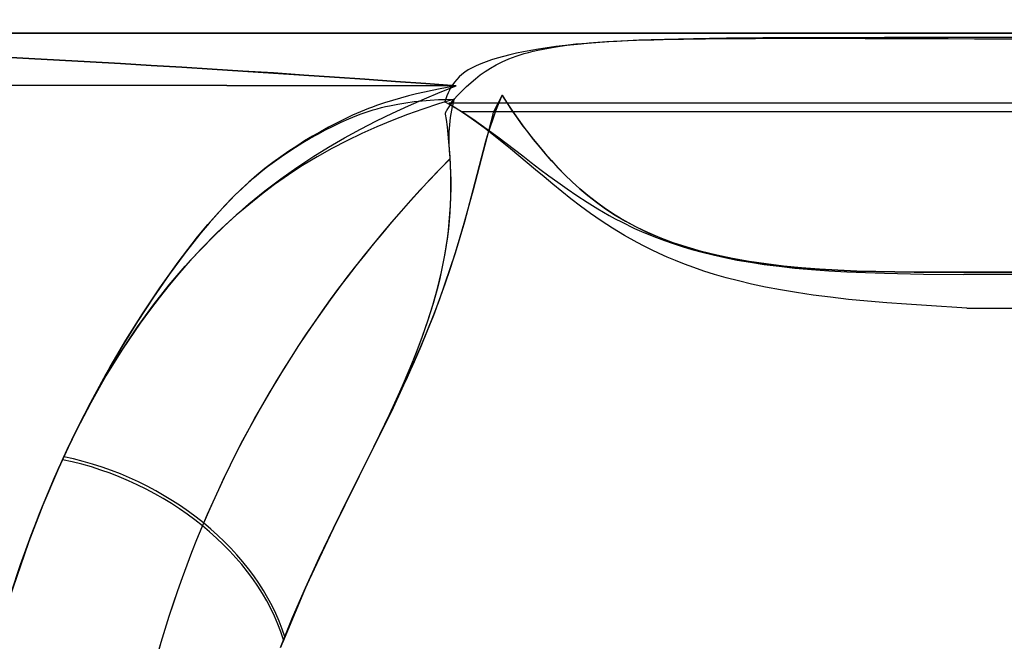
# Model space of a CAD drawing. Extents: x -32 to 144, y -30 to 75.
# Tile 24 of 47: x 57 to 59.06, y 41.73 to 43.03. Entities that reach past the tile are written whole.
import ezdxf

# ---------------------------------------------------------------- set-up
doc = ezdxf.new("R2010")
doc.units = 0
doc.layers.add('DEFAULT', color=7, linetype='CONTINUOUS')

msp = doc.modelspace()

# ---------------------------------------------------------------- linework, layer by layer
at = {"layer": 'DEFAULT'}
for p, q in [((53.8, 43), (71.7532, 43)), ((57.9058, 43, 10.0539), (57.9055, 43, 10.042)), ((57.9055, 43, 10.042), (57.9056, 43, 10.0301)), ((57.9056, 43, 10.0301), (57.906, 43, 10.0185)), ((57.9064, 43, 10.066), (57.9058, 43, 10.0539)), ((57.906, 43, 10.0185), (57.9068, 43, 10.0069)), ((57.9075, 43, 10.0782), (57.9064, 43, 10.066)), ((57.9068, 43, 10.0069), (57.9079, 43, 9.9955)), ((57.9089, 43, 10.0906), (57.9075, 43, 10.0782)), ((57.9079, 43, 9.9955), (57.9093, 43, 9.9841)), ((57.9107, 43, 10.1031), (57.9089, 43, 10.0906)), ((57.9093, 43, 9.9841), (57.911, 43, 9.9729)), ((57.913, 43, 10.1157), (57.9107, 43, 10.1031)), ((57.911, 43, 9.9729), (57.913, 43, 9.9619)), ((57.9157, 43, 10.1285), (57.913, 43, 10.1157)), ((57.913, 43, 9.9619), (57.9153, 43, 9.9509)), ((57.9153, 43, 9.9509), (57.9179, 43, 9.94)), ((57.9163, 43, -10.1039), (57.9157, 43, -10.1285)), ((57.9176, 43, -10.0796), (57.9163, 43, -10.1039)), ((57.9195, 43, -10.0556), (57.9176, 43, -10.0796)), ((57.9179, 43, 9.94), (57.9207, 43, 9.9293)), ((57.9221, 43, -10.0319), (57.9195, 43, -10.0556)), ((57.9207, 43, 9.9293), (57.9238, 43, 9.9186)), ((57.9253, 43, -10.0086), (57.9221, 43, -10.0319)), ((57.9238, 43, 9.9186), (57.9271, 43, 9.908)), ((57.9292, 43, -9.9855), (57.9253, 43, -10.0086)), ((57.9271, 43, 9.908), (57.9306, 43, 9.8976)), ((57.9336, 43, -9.9627), (57.9292, 43, -9.9855)), ((57.9306, 43, 9.8976), (57.9343, 43, 9.8872)), ((57.9387, 43, -9.9402), (57.9336, 43, -9.9627)), ((57.9343, 43, 9.8872), (57.9383, 43, 9.8769)), ((57.9383, 43, 9.8769), (57.9424, 43, 9.8667)), ((57.9443, 43, -9.918), (57.9387, 43, -9.9402)), ((57.9424, 43, 9.8667), (57.9467, 43, 9.8566)), ((57.9505, 43, -9.8961), (57.9443, 43, -9.918)), ((57.9467, 43, 9.8566), (57.9558, 43, 9.8365)), ((57.9572, 43, -9.8745), (57.9505, 43, -9.8961)), ((57.9558, 43, 9.8365), (57.9655, 43, 9.8168)), ((57.9645, 43, -9.8532), (57.9572, 43, -9.8745)), ((57.9724, 43, -9.8321), (57.9645, 43, -9.8532)), ((57.9655, 43, 9.8168), (57.9756, 43, 9.7973)), ((57.9808, 43, -9.8114), (57.9724, 43, -9.8321)), ((57.9756, 43, 9.7973), (57.9862, 43, 9.7781)), ((57.9897, 43, -9.7909), (57.9808, 43, -9.8114)), ((57.9862, 43, 9.7781), (57.9976, 43, 9.7582)), ((57.9991, 43, -9.7706), (57.9897, 43, -9.7909)), ((57.9976, 43, 9.7582), (58.0093, 43, 9.7385)), ((58.0089, 43, -9.7507), (57.9991, 43, -9.7706)), ((58.0193, 43, -9.731), (58.0089, 43, -9.7507)), ((58.0093, 43, 9.7385), (58.0214, 43, 9.719)), ((58.0302, 43, -9.7116), (58.0193, 43, -9.731)), ((58.0214, 43, 9.719), (58.0338, 43, 9.6998)), ((58.0415, 43, -9.6924), (58.0302, 43, -9.7116)), ((58.0338, 43, 9.6998), (58.0465, 43, 9.6808)), ((58.0532, 43, -9.6735), (58.0415, 43, -9.6924)), ((58.0465, 43, 9.6808), (58.0596, 43, 9.6621)), ((58.0654, 43, -9.6548), (58.0532, 43, -9.6735)), ((58.0596, 43, 9.6621), (58.0729, 43, 9.6436)), ((58.078, 43, -9.6364), (58.0654, 43, -9.6548)), ((58.0729, 43, 9.6436), (58.0867, 43, 9.6253)), ((58.091, 43, -9.6183), (58.078, 43, -9.6364)), ((58.0867, 43, 9.6253), (58.1007, 43, 9.6072)), ((58.1045, 43, -9.6004), (58.091, 43, -9.6183)), ((58.1007, 43, 9.6072), (58.1151, 43, 9.5894)), ((58.1183, 43, -9.5827), (58.1045, 43, -9.6004)), ((58.1151, 43, 9.5894), (58.1299, 43, 9.5718)), ((58.1325, 43, -9.5653), (58.1183, 43, -9.5827)), ((58.1299, 43, 9.5718), (58.1449, 43, 9.5544)), ((58.1471, 43, -9.5481), (58.1325, 43, -9.5653)), ((58.1449, 43, 9.5544), (58.1603, 43, 9.5373)), ((58.162, 43, -9.5311), (58.1471, 43, -9.5481)), ((58.1603, 43, 9.5373), (58.1921, 43, 9.5038)), ((58.1773, 43, -9.5144), (58.162, 43, -9.5311)), ((58.2088, 43, -9.4816), (58.1773, 43, -9.5144)), ((58.2161, 42.9809, 9.5271), (58.1901, 42.979, 9.5551)), ((58.1921, 43, 9.5038), (58.2085, 43, 9.4874)), ((58.1941, 42.9798, -9.5383), (58.212, 42.9813, -9.5177)), ((58.2085, 43, 9.4874), (58.2355, 43, 9.4615)), ((58.2359, 43, -9.4552), (58.2088, 43, -9.4816)), ((58.212, 42.9813, -9.5177), (58.2312, 42.9826, -9.4965)), ((58.2446, 42.9826, 9.4984), (58.2161, 42.9809, 9.5271)), ((58.2312, 42.9826, -9.4965), (58.2519, 42.9839, -9.4747)), ((58.2355, 43, 9.4615), (58.2637, 43, 9.4359)), ((58.2641, 43, -9.4292), (58.2359, 43, -9.4552)), ((58.2757, 42.9841, 9.4691), (58.2446, 42.9826, 9.4984)), ((58.2519, 42.9839, -9.4747), (58.2741, 42.985, -9.4523)), ((58.2637, 43, 9.4359), (58.293, 43, 9.4108)), ((58.2934, 43, -9.4035), (58.2641, 43, -9.4292)), ((58.2741, 42.985, -9.4523), (58.2981, 42.9861, -9.4294)), ((58.2928, 42.9848, 9.4538), (58.2757, 42.9841, 9.4691)), ((58.3107, 42.9854, 9.4384), (58.2928, 42.9848, 9.4538)), ((58.293, 43, 9.4108), (58.3235, 43, 9.3861)), ((58.3238, 43, -9.3782), (58.2934, 43, -9.4035)), ((58.2981, 42.9861, -9.4294), (58.3237, 42.9871, -9.4059)), ((58.3294, 42.986, 9.4227), (58.3107, 42.9854, 9.4384)), ((58.3235, 43, 9.3861), (58.3551, 43, 9.3617)), ((58.3237, 42.9871, -9.4059), (58.3513, 42.9879, -9.382)), ((58.3554, 43, -9.3532), (58.3238, 43, -9.3782)), ((58.349, 42.9865, 9.407), (58.3294, 42.986, 9.4227)), ((58.3696, 42.9869, 9.391), (58.349, 42.9865, 9.407)), ((58.3513, 42.9879, -9.382), (58.3808, 42.9887, -9.3576)), ((58.3551, 43, 9.3617), (58.3878, 43, 9.3377)), ((58.3881, 43, -9.3287), (58.3554, 43, -9.3532)), ((58.3912, 42.9874, 9.3749), (58.3696, 42.9869, 9.391)), ((58.3808, 42.9887, -9.3576), (58.4123, 42.9893, -9.3328)), ((58.3878, 43, 9.3377), (58.4216, 43, 9.3142)), ((58.4219, 43, -9.3045), (58.3881, 43, -9.3287)), ((58.4138, 42.9877, 9.3586), (58.3912, 42.9874, 9.3749)), ((58.4123, 42.9893, -9.3328), (58.4461, 42.9899, -9.3076)), ((58.4376, 42.988, 9.3421), (58.4138, 42.9877, 9.3586)), ((58.4216, 43, 9.3142), (58.4566, 43, 9.291)), ((58.4568, 43, -9.2806), (58.4219, 43, -9.3045)), ((58.4626, 42.9883, 9.3254), (58.4376, 42.988, 9.3421)), ((58.4461, 42.9899, -9.3076), (58.4817, 42.9903, -9.2823)), ((58.4566, 43, 9.291), (58.4927, 43, 9.2681)), ((58.4929, 43, -9.2571), (58.4568, 43, -9.2806)), ((58.4885, 42.9885, 9.3088), (58.4626, 42.9883, 9.3254)), ((58.4817, 42.9903, -9.2823), (58.5189, 42.9907, -9.2572)), ((58.5421, 42.9888, 9.2762), (58.4885, 42.9885, 9.3088)), ((58.4927, 43, 9.2681), (58.5299, 43, 9.2457)), ((58.5301, 43, -9.234), (58.4929, 43, -9.2571)), ((58.5189, 42.9907, -9.2572), (58.5576, 42.991, -9.2323)), ((58.5299, 43, 9.2457), (58.5683, 43, 9.2237)), ((58.5684, 43, -9.2113), (58.5301, 43, -9.234)), ((58.5974, 42.989, 9.245), (58.5421, 42.9888, 9.2762)), ((58.5576, 42.991, -9.2323), (58.5976, 42.9912, -9.2079)), ((58.5683, 43, 9.2237), (58.6078, 43, 9.202)), ((58.6079, 43, -9.1889), (58.5684, 43, -9.2113)), ((58.6544, 42.989, 9.2151), (58.5974, 42.989, 9.245)), ((58.5976, 42.9912, -9.2079), (58.6388, 42.9914, -9.1839)), ((58.6078, 43, 9.202), (58.6484, 43, 9.1807)), ((58.6484, 43, -9.1669), (58.6079, 43, -9.1889)), ((58.6388, 42.9914, -9.1839), (58.6809, 42.9915, -9.1605)), ((58.6484, 43, 9.1807), (58.6902, 43, 9.1599)), ((58.6901, 43, -9.1453), (58.6484, 43, -9.1669)), ((58.7126, 42.9889, 9.1865), (58.6544, 42.989, 9.2151)), ((58.6809, 42.9915, -9.1605), (58.7239, 42.9916, -9.1376)), ((58.7769, 43, -9.1031), (58.6901, 43, -9.1453)), ((58.6902, 43, 9.1599), (58.7771, 43, 9.1193)), ((58.7716, 42.9887, 9.1594), (58.7126, 42.9889, 9.1865)), ((58.7239, 42.9916, -9.1376), (58.8119, 42.9917, -9.0937)), ((58.8309, 42.9885, 9.1337), (58.7716, 42.9887, 9.1594)), ((58.8554, 43, -9.0677), (58.7769, 43, -9.1031)), ((58.7771, 43, 9.1193), (58.8554, 43, 9.0855)), ((58.8119, 42.9917, -9.0937), (58.902, 42.9918, -9.0522)), ((58.889, 42.9884, 9.1098), (58.8309, 42.9885, 9.1337)), ((58.8554, 43, 9.0855), (58.9345, 43, 9.0539)), ((58.9346, 43, -9.0345), (58.8554, 43, -9.0677)), ((58.9456, 42.9882, 9.0879), (58.889, 42.9884, 9.1098)), ((58.902, 42.9918, -9.0522), (58.9936, 42.9919, -9.0131)), ((58.9345, 43, 9.0539), (59.0146, 43, 9.0244)), ((59.0145, 43, -9.0034), (58.9346, 43, -9.0345)), ((59.0009, 42.988, 9.0676), (58.9456, 42.9882, 9.0879)), ((58.9936, 42.9919, -9.0131), (59.0868, 42.9921, -8.9765)), ((59.108, 42.9877, 9.0315), (59.0009, 42.988, 9.0676)), ((59.0951, 43, -8.9744), (59.0145, 43, -9.0034)), ((59.0146, 43, 9.0244), (59.0954, 43, 8.9969)), ((58.0562, 42.9614, 9.73), (58.0415, 42.9582, 9.753)), ((58.0717, 42.9643, 9.7066), (58.0562, 42.9614, 9.73)), ((58.0579, 42.9575, -9.7349), (58.0669, 42.96, -9.7189)), ((58.0669, 42.96, -9.7189), (58.0765, 42.9624, -9.7025)), ((58.0881, 42.9672, 9.6828), (58.0717, 42.9643, 9.7066)), ((58.0765, 42.9624, -9.7025), (58.0866, 42.9647, -9.6858)), ((58.0866, 42.9647, -9.6858), (58.0973, 42.9669, -9.6688)), ((58.1056, 42.9699, 9.6586), (58.0881, 42.9672, 9.6828)), ((58.0973, 42.9669, -9.6688), (58.1086, 42.969, -9.6515)), ((58.1243, 42.9724, 9.6338), (58.1056, 42.9699, 9.6586)), ((58.1086, 42.969, -9.6515), (58.1207, 42.9711, -9.6337)), ((58.1207, 42.9711, -9.6337), (58.1335, 42.973, -9.6156)), ((58.1445, 42.9747, 9.6083), (58.1243, 42.9724, 9.6338)), ((58.1335, 42.973, -9.6156), (58.1472, 42.9749, -9.597)), ((58.1663, 42.977, 9.5821), (58.1445, 42.9747, 9.6083)), ((58.1472, 42.9749, -9.597), (58.1618, 42.9766, -9.5779)), ((58.1618, 42.9766, -9.5779), (58.1773, 42.9783, -9.5584)), ((58.1901, 42.979, 9.5551), (58.1663, 42.977, 9.5821)), ((58.1773, 42.9783, -9.5584), (58.1941, 42.9798, -9.5383)), ((57.9779, 42.9404, 9.8632), (57.9672, 42.9364, 9.884)), ((57.9893, 42.9442, 9.8419), (57.9779, 42.9404, 9.8632)), ((58.0015, 42.948, 9.8201), (57.9893, 42.9442, 9.8419)), ((57.9991, 42.9341, -9.8547), (58.012, 42.9405, -9.826)), ((58.0276, 42.9549, 9.7756), (58.0015, 42.948, 9.8201)), ((58.012, 42.9405, -9.826), (58.0259, 42.9465, -9.7965)), ((58.0259, 42.9465, -9.7965), (58.0411, 42.9522, -9.7662)), ((58.0415, 42.9582, 9.753), (58.0276, 42.9549, 9.7756)), ((58.0411, 42.9522, -9.7662), (58.0579, 42.9575, -9.7349)), ((57.9336, 42.9186, 9.9603), (57.9273, 42.9137, 9.9776)), ((57.9407, 42.9233, 9.9423), (57.9336, 42.9186, 9.9603)), ((57.9487, 42.9278, 9.9235), (57.9407, 42.9233, 9.9423)), ((57.9575, 42.9322, 9.9041), (57.9487, 42.9278, 9.9235)), ((57.9672, 42.9364, 9.884), (57.9575, 42.9322, 9.9041)), ((57.9657, 42.9128, -9.937), (57.9762, 42.9203, -9.9101)), ((57.9762, 42.9203, -9.9101), (57.9873, 42.9274, -9.8827)), ((57.9873, 42.9274, -9.8827), (57.9991, 42.9341, -9.8547)), ((57.9121, 42.8981, 10.0258), (57.9081, 42.8926, 10.0408)), ((57.9166, 42.9035, 10.0103), (57.9121, 42.8981, 10.0258)), ((57.9216, 42.9087, 9.9943), (57.9166, 42.9035, 10.0103)), ((57.9273, 42.9137, 9.9776), (57.9216, 42.9087, 9.9943)), ((57.937, 42.8886, -10.0154), (57.9558, 42.9051, -9.9635)), ((57.9558, 42.9051, -9.9635), (57.9657, 42.9128, -9.937)), ((57.9157, 42.8904, 10.144), (53.8, 42.8966, 10.1359)), ((53.8, 42.8966, -10.1359), (57.9157, 42.8904, -10.144)), ((53.8, 42.8966, 10.1359), (57.9157, 42.89, 10.1443)), ((57.9157, 42.89, -10.1443), (53.8, 42.8966, -10.1359)), ((57.8655, 42.8806, -10.1567), (57.8488, 42.877, -10.1614)), ((57.8822, 42.8841, -10.1522), (57.8655, 42.8806, -10.1567)), ((57.8822, 42.8771, 10.1613), (57.9157, 42.8904, 10.144)), ((57.9157, 42.8904, -10.144), (57.8822, 42.8841, -10.1522)), ((57.9013, 42.8811, 10.0692), (57.8985, 42.8752, 10.0828)), ((57.9045, 42.887, 10.0552), (57.9013, 42.8811, 10.0692)), ((57.9081, 42.8926, 10.0408), (57.9045, 42.887, 10.0552)), ((57.9192, 42.8708, -10.0662), (57.937, 42.8886, -10.0154)), ((57.7819, 42.8597, -10.1839), (57.7652, 42.8545, -10.1906)), ((57.7986, 42.8645, -10.1776), (57.7819, 42.8597, -10.1839)), ((57.8154, 42.869, -10.1719), (57.7986, 42.8645, -10.1776)), ((57.8103, 42.8549, -10.1608), (57.8274, 42.8572, -10.1533)), ((57.8321, 42.8731, -10.1665), (57.8154, 42.869, -10.1719)), ((57.8154, 42.8485, 10.1983), (57.8488, 42.8632, 10.1794)), ((57.8274, 42.8572, -10.1533), (57.8443, 42.859, -10.146)), ((57.8488, 42.877, -10.1614), (57.8321, 42.8731, -10.1665)), ((57.8443, 42.859, -10.146), (57.8612, 42.8603, -10.1389)), ((57.8488, 42.8632, 10.1794), (57.8822, 42.8771, 10.1613)), ((57.8612, 42.8603, -10.1389), (57.8781, 42.8613, -10.1319)), ((57.8781, 42.8613, -10.1319), (57.8948, 42.8618, -10.125)), ((57.9114, 42.8621, 10.1182), (57.8785, 42.8523, 10.1393)), ((57.8937, 42.8629, 10.1088), (57.8917, 42.8565, 10.1212)), ((57.896, 42.8691, 10.096), (57.8937, 42.8629, 10.1088)), ((57.8948, 42.8618, -10.125), (57.9114, 42.8621, -10.1182)), ((57.8985, 42.8752, 10.0828), (57.896, 42.8691, 10.096)), ((57.9016, 42.852, -10.1165), (57.9192, 42.8708, -10.0662)), ((57.9114, 42.8621, -10.1182), (57.9018, 42.8486, -10.1329)), ((57.9095, 42.8545, 10.125), (57.9114, 42.8621, 10.1182)), ((57.9988, 42.8377, 10.2259), (58.0117, 42.8703, 10.2108)), ((58.0117, 42.8703, -10.2108), (58.0033, 42.8543, -10.2206)), ((58.0117, 42.8703, 10.2108), (58.0316, 42.8394, 10.1877)), ((58.0326, 42.8395, -10.1866), (58.0117, 42.8703, -10.2108)), ((57.7234, 42.8393, -10.2102), (57.7151, 42.8358, -10.2147)), ((57.7318, 42.8426, -10.206), (57.7234, 42.8393, -10.2102)), ((57.7247, 42.8344, -10.2036), (57.7333, 42.8372, -10.1987)), ((57.7401, 42.8458, -10.2019), (57.7318, 42.8426, -10.206)), ((57.7333, 42.8372, -10.1987), (57.7418, 42.8398, -10.1941)), ((57.7485, 42.8488, -10.198), (57.7401, 42.8458, -10.2019)), ((57.7418, 42.8398, -10.1941), (57.7503, 42.8423, -10.1895)), ((57.7569, 42.8517, -10.1942), (57.7485, 42.8488, -10.198)), ((57.7503, 42.8423, -10.1895), (57.7589, 42.8446, -10.1851)), ((57.7652, 42.8545, -10.1906), (57.7569, 42.8517, -10.1942)), ((57.7589, 42.8446, -10.1851), (57.7675, 42.8467, -10.1808)), ((57.7675, 42.8467, -10.1808), (57.7761, 42.8486, -10.1766)), ((57.7761, 42.8486, -10.1766), (57.7932, 42.8521, -10.1685)), ((57.782, 42.833, 10.2183), (57.8154, 42.8485, 10.1983)), ((57.7932, 42.8521, -10.1685), (57.8103, 42.8549, -10.1608)), ((57.8459, 42.8416, 10.1607), (57.8134, 42.8302, 10.1824)), ((57.8785, 42.8523, 10.1393), (57.8459, 42.8416, 10.1607)), ((57.8917, 42.8565, 10.1212), (57.9021, 42.8508, 10.1174)), ((57.8941, 42.8363, -10.1458), (57.8936, 42.8354, -10.1467)), ((57.8945, 42.8372, -10.1449), (57.8941, 42.8363, -10.1458)), ((57.895, 42.8381, -10.144), (57.8945, 42.8372, -10.1449)), ((57.8961, 42.8399, -10.1421), (57.895, 42.8381, -10.144)), ((57.8972, 42.8417, -10.1402), (57.8961, 42.8399, -10.1421)), ((57.9018, 42.8486, -10.1329), (57.8972, 42.8417, -10.1402)), ((57.921, 42.8394, -10.1104), (57.9016, 42.852, -10.1165)), ((57.9021, 42.8508, 10.1174), (57.9123, 42.8451, 10.1139)), ((57.9048, 42.8316, 10.1447), (57.9062, 42.8393, 10.1382)), ((57.9062, 42.8393, 10.1382), (57.9077, 42.8469, 10.1317)), ((57.9077, 42.8469, 10.1317), (57.9095, 42.8545, 10.125)), ((57.9123, 42.8451, 10.1139), (57.9221, 42.8392, 10.1106)), ((57.94, 42.8266, -10.1046), (57.921, 42.8394, -10.1104)), ((57.9221, 42.8392, 10.1106), (57.9317, 42.8333, 10.1075)), ((57.9928, 42.8213, 10.233), (57.9988, 42.8377, 10.2259)), ((57.9952, 42.8382, -10.2301), (57.9938, 42.8352, -10.2318)), ((58.0033, 42.8543, -10.2206), (57.9952, 42.8382, -10.2301)), ((58.0316, 42.8394, 10.1877), (58.0421, 42.8241, 10.1758)), ((58.0545, 42.8087, -10.162), (58.0326, 42.8395, -10.1866)), ((57.6817, 42.8206, -10.2343), (57.665, 42.8122, -10.2451)), ((57.6744, 42.8138, -10.2355), (57.691, 42.8213, -10.2244)), ((57.6984, 42.8285, -10.2242), (57.6817, 42.8206, -10.2343)), ((57.691, 42.8213, -10.2244), (57.6994, 42.8248, -10.219)), ((57.7067, 42.8322, -10.2193), (57.6984, 42.8285, -10.2242)), ((57.6994, 42.8248, -10.219), (57.7078, 42.8282, -10.2137)), ((57.7151, 42.8358, -10.2147), (57.7067, 42.8322, -10.2193)), ((57.7078, 42.8282, -10.2137), (57.7162, 42.8314, -10.2086)), ((57.7152, 42.7995, 10.2614), (57.7486, 42.8167, 10.2393)), ((57.7162, 42.8314, -10.2086), (57.7247, 42.8344, -10.2036)), ((57.7486, 42.8167, 10.2393), (57.782, 42.833, 10.2183)), ((57.7813, 42.8179, 10.2044), (57.7494, 42.8046, 10.2269)), ((57.8134, 42.8302, 10.1824), (57.7813, 42.8179, 10.2044)), ((57.8926, 42.8322, -10.1497), (57.8925, 42.832, -10.1498)), ((57.8925, 42.832, -10.1498), (57.8925, 42.8317, -10.15)), ((57.8925, 42.8317, -10.15), (57.8925, 42.8316, -10.1501)), ((57.8925, 42.8316, -10.1501), (57.8925, 42.8315, -10.1502)), ((57.8925, 42.8315, -10.1502), (57.8925, 42.8314, -10.1503)), ((57.8925, 42.8314, -10.1503), (57.8925, 42.8313, -10.1504)), ((57.8925, 42.8313, -10.1504), (57.8925, 42.8312, -10.1505)), ((57.8925, 42.8312, -10.1505), (57.8925, 42.831, -10.1505)), ((57.8925, 42.831, -10.1505), (57.8926, 42.8309, -10.1506)), ((57.8927, 42.8329, -10.1491), (57.8926, 42.8326, -10.1493)), ((57.8926, 42.8326, -10.1493), (57.8926, 42.8324, -10.1495)), ((57.8926, 42.8324, -10.1495), (57.8926, 42.8322, -10.1497)), ((57.8926, 42.8309, -10.1506), (57.8942, 42.8196, -10.1585)), ((57.8928, 42.8333, -10.1487), (57.8927, 42.8331, -10.1489)), ((57.8927, 42.8331, -10.1489), (57.8927, 42.8329, -10.1491)), ((57.8929, 42.8335, -10.1485), (57.8928, 42.8333, -10.1487)), ((57.893, 42.834, -10.148), (57.8929, 42.8335, -10.1485)), ((57.8932, 42.8344, -10.1476), (57.893, 42.834, -10.148)), ((57.8936, 42.8354, -10.1467), (57.8932, 42.8344, -10.1476)), ((57.8942, 42.8196, -10.1585), (57.8963, 42.8044, -10.1688)), ((57.9019, 42.8085, 10.1632), (57.9027, 42.8163, 10.1571)), ((57.9027, 42.8163, 10.1571), (57.9037, 42.824, 10.151)), ((57.9037, 42.824, 10.151), (57.9048, 42.8316, 10.1447)), ((57.9317, 42.8333, 10.1075), (57.9503, 42.8212, 10.1018)), ((57.9585, 42.8134, -10.0987), (57.94, 42.8266, -10.1046)), ((57.9503, 42.8212, 10.1018), (57.9681, 42.8088, 10.0964)), ((57.9919, 42.8301, -10.2341), (57.9509, 42.6728, -10.2843)), ((57.9871, 42.8049, 10.2398), (57.9928, 42.8213, 10.233)), ((57.992, 42.8306, -10.2339), (57.9919, 42.8301, -10.2341)), ((57.9922, 42.8311, -10.2337), (57.992, 42.8306, -10.2339)), ((57.9924, 42.8317, -10.2335), (57.9922, 42.8311, -10.2337)), ((57.9925, 42.8322, -10.2333), (57.9924, 42.8317, -10.2335)), ((57.9927, 42.8327, -10.2331), (57.9925, 42.8322, -10.2333)), ((57.9929, 42.8332, -10.2329), (57.9927, 42.8327, -10.2331)), ((57.9934, 42.8342, -10.2324), (57.9929, 42.8332, -10.2329)), ((57.9938, 42.8352, -10.2318), (57.9934, 42.8342, -10.2324)), ((58.0421, 42.8241, 10.1758), (58.0531, 42.8088, 10.1635)), ((57.6259, 42.7892, -10.2704), (57.6418, 42.7977, -10.2586)), ((57.6483, 42.8034, -10.2564), (57.6316, 42.7942, -10.2682)), ((57.6418, 42.7977, -10.2586), (57.658, 42.8059, -10.2469)), ((57.665, 42.8122, -10.2451), (57.6483, 42.8034, -10.2564)), ((57.658, 42.8059, -10.2469), (57.6744, 42.8138, -10.2355)), ((57.6818, 42.7812, 10.2848), (57.7152, 42.7995, 10.2614)), ((57.7494, 42.8046, 10.2269), (57.7177, 42.7905, 10.25)), ((57.8963, 42.8044, -10.1688), (57.8981, 42.7889, -10.179)), ((57.901, 42.7929, 10.1747), (57.9014, 42.8007, 10.169)), ((57.9014, 42.8007, 10.169), (57.9019, 42.8085, 10.1632)), ((57.9766, 42.8, -10.0929), (57.9585, 42.8134, -10.0987)), ((57.9681, 42.8088, 10.0964), (57.9855, 42.7961, 10.0911)), ((57.9944, 42.7862, -10.087), (57.9766, 42.8, -10.0929)), ((57.9818, 42.7884, 10.2462), (57.9871, 42.8049, 10.2398)), ((57.9855, 42.7961, 10.0911), (58.0027, 42.7832, 10.0855)), ((58.0531, 42.8088, 10.1635), (58.0646, 42.7936, 10.1508)), ((58.0775, 42.7781, -10.1367), (58.0545, 42.8087, -10.162)), ((57.5981, 42.7747, -10.2931), (57.5815, 42.7642, -10.3065)), ((57.5946, 42.7714, -10.2948), (57.6101, 42.7805, -10.2825)), ((57.6148, 42.7847, -10.2804), (57.5981, 42.7747, -10.2931)), ((57.6101, 42.7805, -10.2825), (57.6259, 42.7892, -10.2704)), ((57.6316, 42.7942, -10.2682), (57.6148, 42.7847, -10.2804)), ((57.6484, 42.7618, 10.3096), (57.6818, 42.7812, 10.2848)), ((57.6864, 42.7753, 10.2736), (57.6554, 42.7591, 10.2978)), ((57.7177, 42.7905, 10.25), (57.6864, 42.7753, 10.2736)), ((57.8981, 42.7889, -10.179), (57.8997, 42.7732, -10.189)), ((57.9009, 42.7852, 10.1802), (57.901, 42.7929, 10.1747)), ((57.9009, 42.7776, 10.1854), (57.9009, 42.7852, 10.1802)), ((57.901, 42.77, 10.1905), (57.9009, 42.7776, 10.1854)), ((57.9769, 42.7719, 10.2521), (57.9818, 42.7884, 10.2462)), ((58.0119, 42.7723, -10.0809), (57.9944, 42.7862, -10.087)), ((58.0027, 42.7832, 10.0855), (58.02, 42.7701, 10.0793)), ((58.0646, 42.7936, 10.1508), (58.0765, 42.7785, 10.1377)), ((58.0765, 42.7785, 10.1377), (58.1015, 42.7485, 10.1109)), ((58.0896, 42.763, -10.1236), (58.0775, 42.7781, -10.1367)), ((57.5643, 42.7523, -10.3202), (57.5793, 42.762, -10.3073)), ((57.5815, 42.7642, -10.3065), (57.5648, 42.7533, -10.3204)), ((57.5793, 42.762, -10.3073), (57.5946, 42.7714, -10.2948)), ((57.615, 42.7412, 10.3358), (57.6484, 42.7618, 10.3096)), ((57.6554, 42.7591, 10.2978), (57.6245, 42.7416, 10.3231)), ((57.8997, 42.7732, -10.189), (57.9011, 42.7573, -10.1988)), ((57.9017, 42.7548, 10.2001), (57.901, 42.77, 10.1905)), ((57.9011, 42.7573, -10.1988), (57.9022, 42.7412, -10.2085)), ((57.9026, 42.7393, 10.2094), (57.9017, 42.7548, 10.2001)), ((57.9511, 42.6726, 10.2839), (57.9724, 42.7554, 10.2577)), ((57.9724, 42.7554, 10.2577), (57.9769, 42.7719, 10.2521)), ((58.0293, 42.7581, -10.0744), (58.0119, 42.7723, -10.0809)), ((58.02, 42.7701, 10.0793), (58.0374, 42.7568, 10.0725)), ((58.0466, 42.7437, -10.0675), (58.0293, 42.7581, -10.0744)), ((58.0374, 42.7568, 10.0725), (58.0549, 42.7433, 10.065)), ((58.1022, 42.7479, -10.1102), (58.0896, 42.763, -10.1236)), ((57.5481, 42.7418, -10.335), (57.5314, 42.7296, -10.3504)), ((57.5348, 42.7318, -10.3468), (57.5494, 42.7422, -10.3333)), ((57.5648, 42.7533, -10.3204), (57.5481, 42.7418, -10.335)), ((57.5494, 42.7422, -10.3333), (57.5643, 42.7523, -10.3202)), ((57.5816, 42.7192, 10.3637), (57.615, 42.7412, 10.3358)), ((57.6245, 42.7416, 10.3231), (57.594, 42.7231, 10.3492)), ((57.9022, 42.7412, -10.2085), (57.9031, 42.7249, -10.218)), ((57.9042, 42.7069, 10.2279), (57.9026, 42.7393, 10.2094)), ((58.0639, 42.7291, -10.0601), (58.0466, 42.7437, -10.0675)), ((58.0549, 42.7433, 10.065), (58.0727, 42.7297, 10.0568)), ((58.1015, 42.7485, 10.1109), (58.1147, 42.7336, 10.0971)), ((58.1152, 42.7331, -10.0966), (58.1022, 42.7479, -10.1102)), ((58.1147, 42.7336, 10.0971), (58.1284, 42.7188, 10.0829)), ((58.1288, 42.7183, -10.0824), (58.1152, 42.7331, -10.0966)), ((57.5147, 42.7168, -10.3667), (57.498, 42.7031, -10.384)), ((57.5064, 42.7099, -10.375), (57.5205, 42.721, -10.3607)), ((57.5314, 42.7296, -10.3504), (57.5147, 42.7168, -10.3667)), ((57.5205, 42.721, -10.3607), (57.5348, 42.7318, -10.3468)), ((57.5483, 42.6956, 10.3934), (57.5816, 42.7192, 10.3637)), ((57.594, 42.7231, 10.3492), (57.5642, 42.7037, 10.3759)), ((57.9031, 42.7249, -10.218), (57.9037, 42.7084, -10.2273)), ((58.0815, 42.7143, -10.0519), (58.0639, 42.7291, -10.0601)), ((58.0727, 42.7297, 10.0568), (58.0908, 42.7159, 10.0478)), ((58.0994, 42.6994, -10.043), (58.0815, 42.7143, -10.0519)), ((58.0908, 42.7159, 10.0478), (58.1093, 42.7021, 10.0379)), ((58.1284, 42.7188, 10.0829), (58.1428, 42.7041, 10.0682)), ((58.1432, 42.7037, -10.0678), (58.1288, 42.7183, -10.0824)), ((57.4794, 42.6867, -10.4045), (57.4927, 42.6984, -10.3896)), ((57.498, 42.7031, -10.384), (57.4813, 42.6885, -10.4023)), ((57.4927, 42.6984, -10.3896), (57.5064, 42.7099, -10.375)), ((57.5149, 42.6704, 10.4251), (57.5483, 42.6956, 10.3934)), ((57.5642, 42.7037, 10.3759), (57.5354, 42.6835, 10.4029)), ((57.9037, 42.7084, -10.2273), (57.904, 42.6919, -10.2365)), ((57.904, 42.6919, -10.2365), (57.9041, 42.6752, -10.2456)), ((57.9045, 42.6902, 10.2371), (57.9042, 42.7069, 10.2279)), ((58.1176, 42.6843, -10.0331), (58.0994, 42.6994, -10.043)), ((58.1093, 42.7021, 10.0379), (58.1283, 42.6882, 10.027)), ((58.1428, 42.7041, 10.0682), (58.1581, 42.6894, 10.0529)), ((58.1584, 42.6891, -10.0525), (58.1432, 42.7037, -10.0678)), ((57.4646, 42.6731, -10.4217), (57.448, 42.6568, -10.4421)), ((57.4537, 42.6625, -10.4349), (57.4664, 42.6747, -10.4196)), ((57.4813, 42.6885, -10.4023), (57.4646, 42.6731, -10.4217)), ((57.4664, 42.6747, -10.4196), (57.4794, 42.6867, -10.4045)), ((57.5354, 42.6835, 10.4029), (57.5077, 42.6627, 10.4303)), ((57.9041, 42.6752, -10.2456), (57.9038, 42.6585, -10.2545)), ((57.9042, 42.6565, 10.2553), (57.9046, 42.6734, 10.2462)), ((57.9046, 42.6734, 10.2462), (57.9045, 42.6902, 10.2371)), ((57.9509, 42.6728, -10.2843), (57.933, 42.6066, -10.3069)), ((57.9333, 42.6064, 10.3066), (57.9511, 42.6726, 10.2839)), ((58.1364, 42.6692, -10.0223), (58.1176, 42.6843, -10.0331)), ((58.1283, 42.6882, 10.027), (58.1479, 42.6743, 10.0152)), ((58.1479, 42.6743, 10.0152), (58.1683, 42.6604, 10.0022)), ((58.1581, 42.6894, 10.0529), (58.1742, 42.6749, 10.0369)), ((58.1744, 42.6747, -10.0367), (58.1584, 42.6891, -10.0525)), ((58.1742, 42.6749, 10.0369), (58.1912, 42.6606, 10.0204)), ((58.1914, 42.6604, -10.0202), (58.1744, 42.6747, -10.0367)), ((57.448, 42.6568, -10.4421), (57.4313, 42.6397, -10.4636)), ((57.4414, 42.6501, -10.4504), (57.4537, 42.6625, -10.4349)), ((57.5077, 42.6627, 10.4303), (57.481, 42.6413, 10.4581)), ((57.4815, 42.6433, 10.4591), (57.5149, 42.6704, 10.4251)), ((57.9038, 42.6585, -10.2545), (57.9031, 42.6417, -10.2634)), ((57.9035, 42.6394, 10.2643), (57.9042, 42.6565, 10.2553)), ((58.1557, 42.6539, -10.0105), (58.1364, 42.6692, -10.0223)), ((58.1758, 42.6386, -9.9976), (58.1557, 42.6539, -10.0105)), ((58.1683, 42.6604, 10.0022), (58.1896, 42.6465, 9.988)), ((58.1912, 42.6606, 10.0204), (58.2092, 42.6466, 10.0032)), ((58.2093, 42.6465, -10.0031), (58.1914, 42.6604, -10.0202)), ((57.4313, 42.6397, -10.4636), (57.4147, 42.6216, -10.4861)), ((57.4178, 42.6251, -10.4817), (57.4414, 42.6501, -10.4504)), ((57.4482, 42.6142, 10.4953), (57.4815, 42.6433, 10.4591)), ((57.481, 42.6413, 10.4581), (57.4551, 42.6192, 10.4865)), ((57.9031, 42.6417, -10.2634), (57.9022, 42.6248, -10.2722)), ((57.9025, 42.6222, 10.2733), (57.9035, 42.6394, 10.2643)), ((58.1968, 42.6233, -9.9835), (58.1758, 42.6386, -9.9976)), ((58.1896, 42.6465, 9.988), (58.212, 42.6326, 9.9724)), ((58.2092, 42.6466, 10.0032), (58.2282, 42.633, 9.9853)), ((58.2282, 42.633, -9.9854), (58.2093, 42.6465, -10.0031)), ((58.212, 42.6326, 9.9724), (58.2359, 42.6189, 9.9554)), ((58.2282, 42.633, 9.9853), (58.2483, 42.6198, 9.9668)), ((58.2485, 42.6197, -9.9667), (58.2282, 42.633, -9.9854)), ((57.3954, 42.5996, -10.5133), (57.4178, 42.6251, -10.4817)), ((57.4147, 42.6216, -10.4861), (57.398, 42.6027, -10.5096)), ((57.4149, 42.5829, 10.5342), (57.4482, 42.6142, 10.4953)), ((57.4551, 42.6192, 10.4865), (57.43, 42.5965, 10.5154)), ((57.9022, 42.6248, -10.2722), (57.9008, 42.608, -10.281)), ((57.901, 42.6049, 10.2823), (57.9025, 42.6222, 10.2733)), ((58.2189, 42.6079, -9.968), (58.1968, 42.6233, -9.9835)), ((58.2359, 42.6189, 9.9554), (58.2485, 42.6121, 9.9462)), ((58.2483, 42.6198, 9.9668), (58.2696, 42.6071, 9.9476)), ((58.2591, 42.6133, -9.9571), (58.2485, 42.6197, -9.9667)), ((58.2485, 42.6121, 9.9462), (58.2615, 42.6053, 9.9367)), ((58.27, 42.6069, -9.9473), (58.2591, 42.6133, -9.9571)), ((57.374, 42.5738, -10.5453), (57.3954, 42.5996, -10.5133)), ((57.398, 42.6027, -10.5096), (57.3814, 42.5829, -10.5341)), ((57.43, 42.5965, 10.5154), (57.4057, 42.5732, 10.5446)), ((57.8991, 42.591, -10.2898), (57.897, 42.5739, -10.2987)), ((57.9008, 42.608, -10.281), (57.8991, 42.591, -10.2898)), ((57.8992, 42.5876, 10.2912), (57.901, 42.6049, 10.2823)), ((57.933, 42.6066, -10.3069), (57.9234, 42.5736, -10.3192)), ((57.9237, 42.5734, 10.3189), (57.9333, 42.6064, 10.3066)), ((58.2424, 42.5926, -9.951), (58.2189, 42.6079, -9.968)), ((58.2675, 42.5772, -9.9323), (58.2424, 42.5926, -9.951)), ((58.2615, 42.6053, 9.9367), (58.2891, 42.5919, 9.9161)), ((58.2696, 42.6071, 9.9476), (58.2922, 42.595, 9.9277)), ((58.2928, 42.5947, -9.9272), (58.27, 42.6069, -9.9473)), ((58.2891, 42.5919, 9.9161), (58.3036, 42.5854, 9.9052)), ((58.2922, 42.595, 9.9277), (58.3162, 42.5835, 9.907)), ((58.317, 42.5831, -9.9063), (58.2928, 42.5947, -9.9272)), ((57.3336, 42.5211, -10.6101), (57.374, 42.5738, -10.5453)), ((57.3814, 42.5829, -10.5341), (57.3481, 42.5406, -10.5862)), ((57.3815, 42.5492, 10.5757), (57.4149, 42.5829, 10.5342)), ((57.4057, 42.5732, 10.5446), (57.382, 42.5491, 10.5747)), ((57.897, 42.5739, -10.2987), (57.8945, 42.5566, -10.3076)), ((57.8945, 42.553, 10.3092), (57.8971, 42.5703, 10.3002)), ((57.8971, 42.5703, 10.3002), (57.8992, 42.5876, 10.2912)), ((57.9234, 42.5736, -10.3192), (57.9134, 42.5407, -10.3323)), ((57.9137, 42.5405, 10.3319), (57.9237, 42.5734, 10.3189)), ((58.2947, 42.562, -9.9118), (58.2675, 42.5772, -9.9323)), ((58.3036, 42.5854, 9.9052), (58.3188, 42.579, 9.8937)), ((58.3162, 42.5835, 9.907), (58.3416, 42.5726, 9.8857)), ((58.3427, 42.5722, -9.8847), (58.317, 42.5831, -9.9063)), ((58.3188, 42.579, 9.8937), (58.3348, 42.5726, 9.8817)), ((58.3348, 42.5726, 9.8817), (58.3517, 42.5662, 9.869)), ((58.3416, 42.5726, 9.8857), (58.3685, 42.5624, 9.8636)), ((58.3699, 42.5619, -9.8624), (58.3427, 42.5722, -9.8847)), ((57.3482, 42.5129, 10.6201), (57.3815, 42.5492, 10.5757)), ((57.382, 42.5491, 10.5747), (57.3588, 42.5243, 10.6053)), ((57.8916, 42.5356, 10.3183), (57.8945, 42.553, 10.3092)), ((57.8945, 42.5566, -10.3076), (57.8917, 42.5392, -10.3167)), ((58.3092, 42.5544, -9.9008), (58.2947, 42.562, -9.9118)), ((58.3243, 42.5468, -9.8892), (58.3092, 42.5544, -9.9008)), ((58.3517, 42.5662, 9.869), (58.3697, 42.5599, 9.8555)), ((58.3685, 42.5624, 9.8636), (58.3969, 42.5529, 9.8408)), ((58.3697, 42.5599, 9.8555), (58.3887, 42.5537, 9.8413)), ((58.3987, 42.5523, -9.8394), (58.3699, 42.5619, -9.8624)), ((58.3887, 42.5537, 9.8413), (58.4089, 42.5477, 9.8264)), ((58.3969, 42.5529, 9.8408), (58.4271, 42.5441, 9.8174)), ((58.4292, 42.5435, -9.8158), (58.3987, 42.5523, -9.8394)), ((58.4089, 42.5477, 9.8264), (58.4304, 42.5418, 9.8107)), ((57.3481, 42.5406, -10.5862), (57.3149, 42.4953, -10.6416)), ((57.8917, 42.5392, -10.3167), (57.8849, 42.5042, -10.3352)), ((57.8883, 42.5181, 10.3275), (57.8916, 42.5356, 10.3183)), ((57.9134, 42.5407, -10.3323), (57.9029, 42.5078, -10.3462)), ((57.9031, 42.5076, 10.3459), (57.9137, 42.5405, 10.3319)), ((58.3402, 42.5393, -9.8771), (58.3243, 42.5468, -9.8892)), ((58.357, 42.5318, -9.8643), (58.3402, 42.5393, -9.8771)), ((58.3746, 42.5244, -9.8509), (58.357, 42.5318, -9.8643)), ((58.4271, 42.5441, 9.8174), (58.459, 42.5361, 9.7933)), ((58.4609, 42.5357, -9.7919), (58.4292, 42.5435, -9.8158)), ((58.4304, 42.5418, 9.8107), (58.4534, 42.5362, 9.794)), ((58.4534, 42.5362, 9.794), (58.4779, 42.5307, 9.7765)), ((58.459, 42.5361, 9.7933), (58.4925, 42.5291, 9.7688)), ((58.4942, 42.5287, -9.7675), (58.4609, 42.5357, -9.7919)), ((58.4779, 42.5307, 9.7765), (58.5038, 42.5256, 9.7583)), ((58.4925, 42.5291, 9.7688), (58.5273, 42.5229, 9.7441)), ((58.5288, 42.5226, -9.7431), (58.4942, 42.5287, -9.7675)), ((57.2952, 42.4674, -10.6755), (57.3336, 42.5211, -10.6101)), ((57.3149, 42.4739, 10.6677), (57.3482, 42.5129, 10.6201)), ((57.3588, 42.5243, 10.6053), (57.3362, 42.4989, 10.6366)), ((57.8847, 42.5007, 10.3368), (57.8883, 42.5181, 10.3275)), ((57.9029, 42.5078, -10.3462), (57.8918, 42.475, -10.361)), ((57.892, 42.4748, 10.3607), (57.9031, 42.5076, 10.3459)), ((58.3932, 42.517, -9.8367), (58.3746, 42.5244, -9.8509)), ((58.413, 42.5098, -9.8219), (58.3932, 42.517, -9.8367)), ((58.434, 42.5026, -9.8063), (58.413, 42.5098, -9.8219)), ((58.5038, 42.5256, 9.7583), (58.5314, 42.5209, 9.7394)), ((58.5273, 42.5229, 9.7441), (58.5632, 42.5175, 9.7195)), ((58.5644, 42.5174, -9.7187), (58.5288, 42.5226, -9.7431)), ((58.5314, 42.5209, 9.7394), (58.5606, 42.5165, 9.7198)), ((58.5606, 42.5165, 9.7198), (58.5916, 42.5125, 9.6995)), ((58.5632, 42.5175, 9.7195), (58.5999, 42.5131, 9.6952)), ((58.6009, 42.513, -9.6945), (58.5644, 42.5174, -9.7187)), ((58.5916, 42.5125, 9.6995), (58.6244, 42.5089, 9.6785)), ((58.5999, 42.5131, 9.6952), (58.6375, 42.5094, 9.6711)), ((58.6382, 42.5094, -9.6707), (58.6009, 42.513, -9.6945)), ((58.6244, 42.5089, 9.6785), (58.6591, 42.5057, 9.657)), ((58.6375, 42.5094, 9.6711), (58.6759, 42.5065, 9.6475)), ((58.6762, 42.5065, -9.6473), (58.6382, 42.5094, -9.6707)), ((58.6759, 42.5065, 9.6475), (58.7148, 42.5042, 9.6244)), ((58.7148, 42.5042, -9.6243), (58.6762, 42.5065, -9.6473)), ((57.3149, 42.4953, -10.6416), (57.2816, 42.4476, -10.6996)), ((57.3362, 42.4989, 10.6366), (57.3144, 42.473, 10.6683)), ((57.881, 42.4867, -10.3446), (57.8767, 42.4692, -10.3541)), ((57.8807, 42.4832, 10.3462), (57.8847, 42.5007, 10.3368)), ((57.8849, 42.5042, -10.3352), (57.881, 42.4867, -10.3446)), ((58.4564, 42.4955, -9.7898), (58.434, 42.5026, -9.8063)), ((58.4805, 42.4886, -9.7724), (58.4564, 42.4955, -9.7898)), ((58.5062, 42.4819, -9.7541), (58.4805, 42.4886, -9.7724)), ((58.6591, 42.5057, 9.657), (58.6953, 42.503, 9.6353)), ((58.6953, 42.503, 9.6353), (58.7332, 42.5008, 9.6133)), ((58.7148, 42.5042, 9.6244), (58.754, 42.5026, 9.6019)), ((58.754, 42.5026, -9.6019), (58.7148, 42.5042, -9.6243)), ((58.7332, 42.5008, 9.6133), (58.7722, 42.4992, 9.5915)), ((58.754, 42.5026, 9.6019), (58.7936, 42.5015, 9.5801)), ((58.7937, 42.5015, -9.5801), (58.754, 42.5026, -9.6019)), ((58.7722, 42.4992, 9.5915), (58.8121, 42.498, 9.57)), ((58.7936, 42.5015, 9.5801), (58.8741, 42.5004, 9.5384)), ((58.8742, 42.5004, -9.5383), (58.7937, 42.5015, -9.5801)), ((58.8121, 42.498, 9.57), (58.8941, 42.4963, 9.5284)), ((58.8741, 42.5004, 9.5384), (58.956, 42.5, 9.4993)), ((58.9561, 42.5, -9.4992), (58.8742, 42.5004, -9.5383)), ((58.8941, 42.4963, 9.5284), (58.9783, 42.4953, 9.4891)), ((58.956, 42.5, 9.4993), (59.0391, 42.5, 9.4629)), ((59.0392, 42.5, -9.4628), (58.9561, 42.5, -9.4992)), ((59.0391, 42.5, 9.4629), (59.1234, 42.5, 9.4292)), ((59.1235, 42.5, -9.4292), (59.0392, 42.5, -9.4628)), ((57.2587, 42.413, -10.7413), (57.2952, 42.4674, -10.6755)), ((57.2817, 42.4317, 10.7188), (57.3149, 42.4739, 10.6677)), ((57.3144, 42.473, 10.6683), (57.2934, 42.4468, 10.7002)), ((57.8666, 42.4309, 10.3754), (57.8763, 42.4657, 10.3558)), ((57.8767, 42.4692, -10.3541), (57.8672, 42.4345, -10.3735)), ((57.8763, 42.4657, 10.3558), (57.8807, 42.4832, 10.3462)), ((57.8918, 42.475, -10.361), (57.8801, 42.4423, -10.3769)), ((57.8802, 42.442, 10.3767), (57.892, 42.4748, 10.3607)), ((58.5338, 42.4754, -9.7349), (58.5062, 42.4819, -9.7541)), ((58.5632, 42.4691, -9.7148), (58.5338, 42.4754, -9.7349)), ((58.5944, 42.4632, -9.694), (58.5632, 42.4691, -9.7148)), ((57.2816, 42.4476, -10.6996), (57.2484, 42.3971, -10.7605)), ((57.2934, 42.4468, 10.7002), (57.2731, 42.4201, 10.7325)), ((58.6276, 42.4576, -9.6726), (58.5944, 42.4632, -9.694)), ((58.6625, 42.4524, -9.6507), (58.6276, 42.4576, -9.6726)), ((58.699, 42.4476, -9.6286), (58.6625, 42.4524, -9.6507)), ((58.7371, 42.4433, -9.6063), (58.699, 42.4476, -9.6286)), ((57.2484, 42.3861, 10.7737), (57.2817, 42.4317, 10.7188)), ((57.8556, 42.3964, 10.3957), (57.8666, 42.4309, 10.3754)), ((57.8672, 42.4345, -10.3735), (57.8563, 42.3999, -10.3937)), ((57.8801, 42.4423, -10.3769), (57.8678, 42.4097, -10.3939)), ((57.8679, 42.4094, 10.3937), (57.8802, 42.442, 10.3767)), ((58.7767, 42.4396, -9.584), (58.7371, 42.4433, -9.6063)), ((58.8171, 42.4362, -9.562), (58.7767, 42.4396, -9.584)), ((58.8582, 42.433, -9.5406), (58.8171, 42.4362, -9.562)), ((58.8998, 42.4301, -9.5198), (58.8582, 42.433, -9.5406)), ((58.9848, 42.4247, -9.48), (58.8998, 42.4301, -9.5198)), ((57.2239, 42.3578, -10.8074), (57.2587, 42.413, -10.7413)), ((57.2731, 42.4201, 10.7325), (57.2535, 42.3932, 10.765)), ((57.8678, 42.4097, -10.3939), (57.8549, 42.3772, -10.4119)), ((57.855, 42.377, 10.4118), (57.8679, 42.4094, 10.3937)), ((57.2484, 42.3971, -10.7605), (57.2152, 42.3436, -10.8244)), ((57.2152, 42.3366, 10.8328), (57.2484, 42.3861, 10.7737)), ((57.2535, 42.3932, 10.765), (57.2166, 42.3387, 10.8301)), ((57.8436, 42.3622, 10.4167), (57.8556, 42.3964, 10.3957)), ((57.8563, 42.3999, -10.3937), (57.8444, 42.3656, -10.4146)), ((57.8308, 42.3285, 10.4383), (57.8436, 42.3622, 10.4167)), ((57.8444, 42.3656, -10.4146), (57.8317, 42.3319, -10.4361)), ((57.8549, 42.3772, -10.4119), (57.8414, 42.3449, -10.4311)), ((57.8415, 42.3446, 10.431), (57.855, 42.377, 10.4118)), ((57.2152, 42.3436, -10.8244), (57.1821, 42.2867, -10.8918)), ((57.1907, 42.3019, -10.8739), (57.2239, 42.3578, -10.8074)), ((57.8414, 42.3449, -10.4311), (57.8275, 42.3126, -10.4514)), ((57.8276, 42.3124, 10.4513), (57.8415, 42.3446, 10.431)), ((57.1821, 42.2828, 10.8964), (57.2152, 42.3366, 10.8328)), ((57.2166, 42.3387, 10.8301), (57.1823, 42.2832, 10.8959)), ((57.8172, 42.2952, 10.4607), (57.8308, 42.3285, 10.4383)), ((57.8317, 42.3319, -10.4361), (57.8183, 42.2988, -10.4582)), ((57.1593, 42.2451, -10.9407), (57.1907, 42.3019, -10.8739)), ((57.8275, 42.3126, -10.4514), (57.8131, 42.2805, -10.4727)), ((57.8132, 42.2804, 10.4726), (57.8276, 42.3124, 10.4513)), ((57.1489, 42.2242, 10.9653), (57.1821, 42.2828, 10.8964)), ((57.1821, 42.2867, -10.8918), (57.149, 42.2258, -10.9633)), ((57.1823, 42.2832, 10.8959), (57.1503, 42.2267, 10.9622)), ((57.8131, 42.2805, -10.4727), (57.7984, 42.2484, -10.495)), ((57.7985, 42.2484, 10.4949), (57.8132, 42.2804, 10.4726)), ((57.803, 42.2622, 10.4838), (57.8172, 42.2952, 10.4607)), ((57.8183, 42.2988, -10.4582), (57.8043, 42.2661, -10.481)), ((57.7884, 42.2297, 10.5076), (57.803, 42.2622, 10.4838)), ((57.8043, 42.2661, -10.481), (57.7898, 42.2337, -10.5045)), ((57.1294, 42.1876, -11.0078), (57.1593, 42.2451, -10.9407)), ((57.7984, 42.2484, -10.495), (57.7833, 42.2165, -10.5183)), ((57.7834, 42.2165, 10.5182), (57.7985, 42.2484, 10.4949)), ((57.149, 42.2258, -10.9633), (57.1159, 42.1604, -11.0394)), ((57.1159, 42.1599, 11.0399), (57.1489, 42.2242, 10.9653)), ((57.1503, 42.2267, 10.9622), (57.1206, 42.1695, 11.0288)), ((57.7735, 42.1977, 10.532), (57.7884, 42.2297, 10.5076)), ((57.7898, 42.2337, -10.5045), (57.775, 42.2019, -10.5285)), ((57.7432, 42.135, 10.5824), (57.7735, 42.1977, 10.532)), ((57.775, 42.2019, -10.5285), (57.745, 42.1394, -10.5783)), ((57.768, 42.1847, 10.5426), (57.7834, 42.2165, 10.5182)), ((57.7833, 42.2165, -10.5183), (57.768, 42.1847, -10.5425)), ((57.1011, 42.1293, -11.0752), (57.1294, 42.1876, -11.0078)), ((57.7524, 42.153, 10.5678), (57.768, 42.1847, 10.5426)), ((57.768, 42.1847, -10.5425), (57.7524, 42.153, -10.5677)), ((57.1159, 42.1604, -11.0394), (57.0829, 42.0896, -11.1208)), ((57.0829, 42.0895, 11.1209), (57.1159, 42.1599, 11.0399)), ((57.1206, 42.1695, 11.0288), (57.0929, 42.1116, 11.0956)), ((57.745, 42.1394, -10.5783), (57.7149, 42.0786, -10.6301)), ((57.7208, 42.0898, 10.6209), (57.7524, 42.153, 10.5678)), ((57.7524, 42.153, -10.5677), (57.721, 42.0899, -10.6205)), ((57.0744, 42.0702, -11.1429), (57.1011, 42.1293, -11.0752)), ((57.7127, 42.0738, 10.6348), (57.7432, 42.135, 10.5824)), ((57.0929, 42.1116, 11.0956), (57.067, 42.0531, 11.1624)), ((57.0829, 42.0896, -11.1208), (57.05, 42.0124, -11.2087)), ((57.05, 42.0122, 11.2088), (57.0829, 42.0895, 11.1209)), ((57.6827, 42.0135, 10.6889), (57.7127, 42.0738, 10.6348)), ((57.7149, 42.0786, -10.6301), (57.6858, 42.0202, -10.6824)), ((57.6894, 42.027, 10.6766), (57.7208, 42.0898, 10.6209)), ((57.721, 42.0899, -10.6205), (57.6896, 42.0271, -10.6762)), ((57.067, 42.0531, 11.1624), (57.0427, 41.9942, 11.2292)), ((57.0493, 42.0104, -11.2108), (57.0744, 42.0702, -11.1429)), ((57.0171, 41.927, 11.3045), (57.05, 42.0122, 11.2088)), ((57.05, 42.0124, -11.2087), (57.0172, 41.9272, -11.3044)), ((57.6535, 41.954, 10.7443), (57.6827, 42.0135, 10.6889)), ((57.6858, 42.0202, -10.6824), (57.657, 41.9616, -10.7369)), ((57.6585, 41.9645, 10.7344), (57.6894, 42.027, 10.6766)), ((57.6896, 42.0271, -10.6762), (57.6586, 41.9646, -10.7342)), ((57.0427, 41.9942, 11.2292), (57.02, 41.9347, 11.296)), ((57.0257, 41.9499, -11.2788), (57.0493, 42.0104, -11.2108)), ((57.0036, 41.8887, -11.347), (57.0257, 41.9499, -11.2788)), ((57.5983, 41.8361, 10.8581), (57.6535, 41.954, 10.7443)), ((57.657, 41.9616, -10.7369), (57.6014, 41.8431, -10.8511)), ((57.6286, 41.9021, 10.794), (57.6585, 41.9645, 10.7344)), ((57.6586, 41.9646, -10.7342), (57.6287, 41.9021, -10.7938)), ((57.02, 41.9347, 11.296), (56.9791, 41.8142, 11.4295)), ((57.0172, 41.9272, -11.3044), (56.9845, 41.8314, -11.4105)), ((56.9845, 41.8313, 11.4106), (57.0171, 41.927, 11.3045)), ((56.9831, 41.8269, -11.4153), (57.0036, 41.8887, -11.347)), ((57.5999, 41.8397, 10.8545), (57.6286, 41.9021, 10.794)), ((57.6287, 41.9021, -10.7938), (57.6, 41.8398, -10.8543)), ((57.6014, 41.8431, -10.8511), (57.5516, 41.7246, -10.9666)), ((57.5728, 41.777, 10.9156), (57.5983, 41.8361, 10.8581)), ((57.5729, 41.7773, 10.9153), (57.5999, 41.8397, 10.8545)), ((57.6, 41.8398, -10.8543), (57.573, 41.7774, -10.9152)), ((57.5477, 41.7148, 10.9761), (57.5729, 41.7773, 10.9153)), ((57.573, 41.7774, -10.9152), (57.5478, 41.7148, -10.976)), ((57.5488, 41.7175, 10.9735), (57.5728, 41.777, 10.9156))]:
    msp.add_line(p, q, dxfattribs=at)
at = {"layer": 'DEFAULT', "extrusion": (-0.019094, 0.83778, 0.545674)}
msp.add_arc((-54.6741, 9.2913, 40.3621), 23.8418, 259.84451, 269.77963, dxfattribs=at)
at = {"layer": 'DEFAULT', "extrusion": (-0.018902, 0.839116, -0.543624)}
msp.add_arc((-54.6633, -9.4174, 40.4097), 23.877, 90.21947, 100.13989, dxfattribs=at)
at = {"layer": 'DEFAULT', "extrusion": (-1.4874e-15, 1, 4.45217e-14)}
msp.add_arc((-53.8415, 37.9121, 43), 28.0807, 261.6577, 270.08472, dxfattribs=at)
at = {"layer": 'DEFAULT', "extrusion": (0, 1, 0)}
msp.add_arc((-53.8415, -37.9121, 43), 28.0807, 89.91528, 98.34231, dxfattribs=at)
at = {"layer": 'DEFAULT', "extrusion": (-1.61689e-15, 1, 1.05189e-14)}
msp.add_arc((-60.1, 12, 42.8536), 2.8964, 220.5431, 319.43, dxfattribs=at)
at = {"layer": 'DEFAULT', "extrusion": (3.93285e-17, 1, -7.27379e-15)}
msp.add_arc((-60.1, -12, 42.8365), 2.8802, 41.0539, 138.3265, dxfattribs=at)
at = {"layer": 'DEFAULT', "extrusion": (0.212756, 0.674268, 0.707176)}
msp.add_arc((-46.6622, -32.367, 48.3564), 4.5767, 340.1005, 12.4665, dxfattribs=at)
at = {"layer": 'DEFAULT', "extrusion": (-0.21253, -0.67434, 0.707175)}
msp.add_arc((46.6787, 32.3562, -48.3463), 4.574, 160.086, 192.4634, dxfattribs=at)
at = {"layer": 'DEFAULT', "extrusion": (-3.31063e-15, 1, -7.48767e-14)}
msp.add_arc((-60.1, 12, 42.4953), 2.75, 246.128, 294.0724, dxfattribs=at)
at = {"layer": 'DEFAULT', "extrusion": (9.8657e-15, 1, 2.50161e-14)}
msp.add_arc((-60.1, -12, 42.4247), 2.7557, 66.128, 138.1449, dxfattribs=at)
at = {"layer": 'DEFAULT', "extrusion": (-0.294174, -0.62798, 0.720488)}
msp.add_arc((33.9972, 52.146, -35.2401), 0.5, 33.031, 108.65, dxfattribs=at)
at = {"layer": 'DEFAULT', "extrusion": (0.29603, 0.627268, 0.720348)}
msp.add_arc((-33.8198, -52.2087, 35.3274), 0.5, 213.229, 288.7759, dxfattribs=at)

doc.saveas('drawing.dxf')
